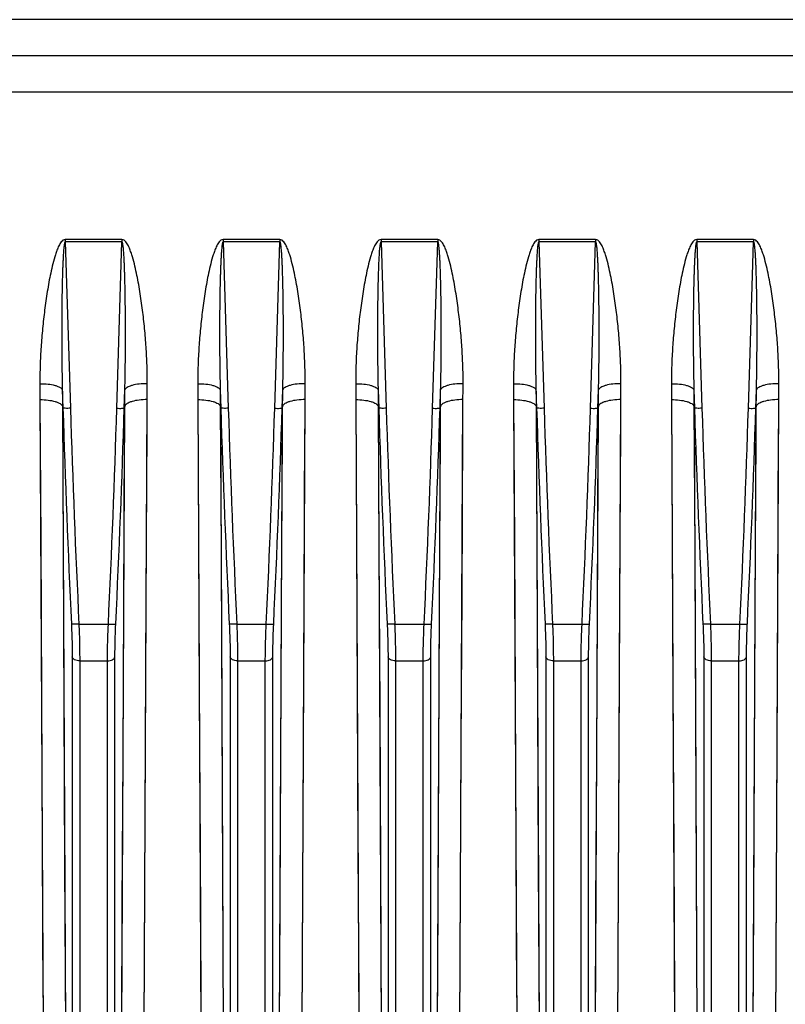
# Model space of a CAD drawing. Extents: x -1767 to 1181, y 8 to 1639.
# Tile 25 of 74: x -945 to -844, y 713 to 844. Entities that reach past the tile are written whole.
import ezdxf

# ---------------------------------------------------------------- set-up
doc = ezdxf.new("R2010")
doc.units = 0
doc.header["$LTSCALE"] = 65.395
doc.layers.get('0').update_dxf_attribs({"linetype": 'CONTINUOUS'})

msp = doc.modelspace()

# ---------------------------------------------------------------- linework, layer by layer
at = {"color": 9, "linetype": 'CONTINUOUS'}
for p, q in [((-748.13, 844.48), (-967.2, 844.48)), ((-748.13, 834.84), (-967.2, 834.84)), ((-939.4, 814.9), (-938.72, 792.76)), ((-932.54, 792.76), (-931.86, 814.9)), ((-918.4, 814.9), (-917.72, 792.76)), ((-911.54, 792.76), (-910.86, 814.9)), ((-897.4, 814.9), (-896.72, 792.76)), ((-890.54, 792.76), (-889.86, 814.9)), ((-876.4, 814.9), (-875.72, 792.76)), ((-869.54, 792.76), (-868.86, 814.9)), ((-855.4, 814.9), (-854.72, 792.76)), ((-848.54, 792.76), (-847.86, 814.9)), ((-942.76, 793.91), (-942.67, 775.15)), ((-942.76, 793.91), (-942.35, 709.65)), ((-939.78, 793.03), (-939.68, 773.9)), ((-931.51, 789.05), (-931.49, 793.03)), ((-928.91, 709.65), (-928.5, 793.91)), ((-921.76, 793.91), (-921.67, 775.15)), ((-921.76, 793.91), (-921.35, 709.65)), ((-918.78, 793.03), (-918.68, 773.9)), ((-910.51, 789.05), (-910.49, 793.03)), ((-907.91, 709.65), (-907.5, 793.91)), ((-900.76, 793.91), (-900.67, 775.15)), ((-900.76, 793.91), (-900.35, 709.65)), ((-897.78, 793.03), (-897.68, 773.9)), ((-889.51, 789.05), (-889.49, 793.03)), ((-886.91, 709.65), (-886.5, 793.91)), ((-879.76, 793.91), (-879.67, 775.15)), ((-879.76, 793.91), (-879.35, 709.65)), ((-876.78, 793.03), (-876.68, 773.9)), ((-868.51, 789.05), (-868.49, 793.03)), ((-865.91, 709.65), (-865.5, 793.91)), ((-858.76, 793.91), (-858.67, 775.15)), ((-858.76, 793.91), (-858.35, 709.65)), ((-855.78, 793.03), (-855.68, 773.9)), ((-847.51, 789.05), (-847.49, 793.03)), ((-844.91, 709.65), (-844.5, 793.91)), ((-939.77, 792.79), (-939.36, 707.1)), ((-931.9, 707.1), (-931.49, 792.79)), ((-918.77, 792.79), (-918.36, 707.1)), ((-910.9, 707.1), (-910.49, 792.79)), ((-897.77, 792.79), (-897.36, 707.1)), ((-889.9, 707.1), (-889.49, 792.79)), ((-876.77, 792.79), (-876.36, 707.1)), ((-868.9, 707.1), (-868.49, 792.79)), ((-855.77, 792.79), (-855.36, 707.1)), ((-847.9, 707.1), (-847.49, 792.79)), ((-931.62, 766.43), (-931.51, 789.05)), ((-928.63, 767.82), (-928.52, 790.01)), ((-910.62, 766.43), (-910.51, 789.05)), ((-907.63, 767.82), (-907.52, 790.01)), ((-889.62, 766.43), (-889.51, 789.05)), ((-886.63, 767.82), (-886.52, 790.01)), ((-868.62, 766.43), (-868.51, 789.05)), ((-865.63, 767.82), (-865.52, 790.01)), ((-847.62, 766.43), (-847.51, 789.05)), ((-844.63, 767.82), (-844.52, 790.01)), ((-942.67, 775.15), (-942.57, 754.6)), ((-921.67, 775.15), (-921.57, 754.6)), ((-900.67, 775.15), (-900.57, 754.6)), ((-879.67, 775.15), (-879.57, 754.6)), ((-858.67, 775.15), (-858.57, 754.6)), ((-939.68, 773.9), (-939.58, 752.95)), ((-918.68, 773.9), (-918.58, 752.95)), ((-897.68, 773.9), (-897.58, 752.95)), ((-876.68, 773.9), (-876.58, 752.95)), ((-855.68, 773.9), (-855.58, 752.95)), ((-928.73, 748.13), (-928.63, 767.82)), ((-907.73, 748.13), (-907.63, 767.82)), ((-886.73, 748.13), (-886.63, 767.82)), ((-865.73, 748.13), (-865.63, 767.82)), ((-844.73, 748.13), (-844.63, 767.82)), ((-931.71, 746.35), (-931.62, 766.43)), ((-910.71, 746.35), (-910.62, 766.43)), ((-889.71, 746.35), (-889.62, 766.43)), ((-868.71, 746.35), (-868.62, 766.43)), ((-847.71, 746.35), (-847.62, 766.43)), ((-937.59, 764.03), (-933.67, 764.03)), ((-916.59, 764.03), (-912.67, 764.03)), ((-895.59, 764.03), (-891.67, 764.03)), ((-874.59, 764.03), (-870.67, 764.03)), ((-853.59, 764.03), (-849.67, 764.03)), ((-938.47, 759.66), (-938.47, 699.07)), ((-937.48, 759.16), (-937.48, 698.21)), ((-937.48, 759.16), (-933.79, 759.16)), ((-933.79, 698.21), (-933.79, 759.16)), ((-932.79, 699.07), (-932.79, 759.66)), ((-917.47, 759.66), (-917.47, 699.07)), ((-916.48, 759.16), (-912.79, 759.16)), ((-916.48, 759.16), (-916.48, 698.21)), ((-912.79, 698.21), (-912.79, 759.16)), ((-911.79, 699.07), (-911.79, 759.66)), ((-896.47, 759.66), (-896.47, 699.07)), ((-895.48, 759.16), (-891.79, 759.16)), ((-895.48, 759.16), (-895.48, 698.21)), ((-891.79, 698.21), (-891.79, 759.16)), ((-890.79, 699.07), (-890.79, 759.66)), ((-875.47, 759.66), (-875.47, 699.07)), ((-874.48, 759.16), (-870.79, 759.16)), ((-874.48, 759.16), (-874.48, 698.21)), ((-870.79, 698.21), (-870.79, 759.16)), ((-869.79, 699.07), (-869.79, 759.66)), ((-854.47, 759.66), (-854.47, 699.07)), ((-853.48, 759.16), (-849.79, 759.16)), ((-853.48, 759.16), (-853.48, 698.21)), ((-849.79, 698.21), (-849.79, 759.16)), ((-848.79, 699.07), (-848.79, 759.66)), ((-942.57, 754.6), (-942.47, 734.06)), ((-921.57, 754.6), (-921.47, 734.06)), ((-900.57, 754.6), (-900.47, 734.06)), ((-879.57, 754.6), (-879.47, 734.06)), ((-858.57, 754.6), (-858.47, 734.06)), ((-939.58, 752.95), (-939.48, 732)), ((-918.58, 752.95), (-918.48, 732)), ((-897.58, 752.95), (-897.48, 732)), ((-876.58, 752.95), (-876.48, 732)), ((-855.58, 752.95), (-855.48, 732)), ((-928.82, 728.84), (-928.73, 748.13)), ((-907.82, 728.84), (-907.73, 748.13)), ((-886.82, 728.84), (-886.73, 748.13)), ((-865.82, 728.84), (-865.73, 748.13)), ((-844.82, 728.84), (-844.73, 748.13)), ((-931.81, 726.67), (-931.71, 746.35)), ((-910.81, 726.67), (-910.71, 746.35)), ((-889.81, 726.67), (-889.71, 746.35)), ((-868.81, 726.67), (-868.71, 746.35)), ((-847.81, 726.67), (-847.71, 746.35)), ((-942.47, 734.06), (-942.37, 714.35)), ((-921.47, 734.06), (-921.37, 714.35)), ((-900.47, 734.06), (-900.37, 714.35)), ((-879.47, 734.06), (-879.37, 714.35)), ((-858.47, 734.06), (-858.37, 714.35)), ((-928.91, 709.65), (-928.82, 728.84)), ((-907.91, 709.65), (-907.82, 728.84)), ((-886.91, 709.65), (-886.82, 728.84)), ((-865.91, 709.65), (-865.82, 728.84)), ((-844.91, 709.65), (-844.82, 728.84)), ((-931.9, 707.1), (-931.81, 726.67)), ((-910.9, 707.1), (-910.81, 726.67)), ((-889.9, 707.1), (-889.81, 726.67)), ((-868.9, 707.1), (-868.81, 726.67)), ((-847.9, 707.1), (-847.81, 726.67))]:
    msp.add_line(p, q, dxfattribs=at)
at = {"color": 6, "linetype": 'CONTINUOUS'}
msp.add_line((-748.13, 839.66), (-1024.13, 839.66), dxfattribs=at)
at = {"color": 2, "linetype": 'CONTINUOUS'}
for p, q in [((-939.4, 815.22), (-939.4, 814.9)), ((-931.86, 815.22), (-939.4, 815.22)), ((-931.86, 815.22), (-931.86, 814.9)), ((-918.4, 815.22), (-918.4, 814.9)), ((-910.86, 815.22), (-918.4, 815.22)), ((-910.86, 815.22), (-910.86, 814.9)), ((-897.4, 815.22), (-897.4, 814.9)), ((-889.86, 815.22), (-897.4, 815.22)), ((-889.86, 815.22), (-889.86, 814.9)), ((-876.4, 815.22), (-876.4, 814.9)), ((-868.86, 815.22), (-876.4, 815.22)), ((-868.86, 815.22), (-868.86, 814.9)), ((-847.86, 815.22), (-855.4, 815.22)), ((-855.4, 815.22), (-855.4, 814.9)), ((-847.86, 815.22), (-847.86, 814.9)), ((-931.86, 814.9), (-939.4, 814.9)), ((-910.86, 814.9), (-918.4, 814.9)), ((-889.86, 814.9), (-897.4, 814.9)), ((-868.86, 814.9), (-876.4, 814.9)), ((-847.86, 814.9), (-855.4, 814.9)), ((-939.79, 795.2), (-939.71, 792.79)), ((-931.55, 792.79), (-931.47, 795.2)), ((-918.79, 795.2), (-918.71, 792.79)), ((-910.55, 792.79), (-910.47, 795.2)), ((-897.79, 795.2), (-897.71, 792.79)), ((-889.55, 792.79), (-889.47, 795.2)), ((-876.79, 795.2), (-876.71, 792.79)), ((-868.55, 792.79), (-868.47, 795.2)), ((-855.79, 795.2), (-855.71, 792.79)), ((-847.55, 792.79), (-847.47, 795.2)), ((-939.78, 793.03), (-939.71, 792.79)), ((-931.49, 793.03), (-931.55, 792.79)), ((-918.78, 793.03), (-918.71, 792.79)), ((-910.49, 793.03), (-910.55, 792.79)), ((-897.78, 793.03), (-897.71, 792.79)), ((-889.49, 793.03), (-889.55, 792.79)), ((-876.78, 793.03), (-876.71, 792.79)), ((-868.49, 793.03), (-868.55, 792.79)), ((-855.78, 793.03), (-855.71, 792.79)), ((-847.49, 793.03), (-847.55, 792.79))]:
    msp.add_line(p, q, dxfattribs=at)
at = {"color": 9, "linetype": 'CONTINUOUS'}
for points in [[(-939.48, 732), (-939.38, 710.18), (-939.36, 707.1)], [(-918.48, 732), (-918.38, 710.18), (-918.36, 707.1)], [(-897.48, 732), (-897.38, 710.18), (-897.36, 707.1)], [(-876.48, 732), (-876.38, 710.18), (-876.36, 707.1)], [(-855.48, 732), (-855.38, 710.18), (-855.36, 707.1)]]:
    msp.add_lwpolyline(points, dxfattribs=at)
for centre, radius, start, end in [((827.75, 847.87), 1768.32, 181.78471, 182.71698), ((827.38, 847.82), 1766.95, 181.78583, 182.71831), ((-2698.64, 847.82), 1766.96, 357.28169, 358.21417), ((-2699.01, 847.87), 1768.32, 357.28302, 358.21529), ((848.75, 847.87), 1768.32, 181.78471, 182.71698), ((848.38, 847.82), 1766.95, 181.78583, 182.71831), ((-2677.64, 847.82), 1766.96, 357.28169, 358.21417), ((-2678.01, 847.87), 1768.32, 357.28302, 358.21529), ((869.75, 847.87), 1768.32, 181.78471, 182.71698), ((869.38, 847.82), 1766.95, 181.78583, 182.71831), ((-2656.64, 847.82), 1766.96, 357.28169, 358.21417), ((-2657.01, 847.87), 1768.32, 357.28302, 358.21529), ((890.75, 847.87), 1768.32, 181.78471, 182.71698), ((890.38, 847.82), 1766.95, 181.78583, 182.71831), ((-2635.64, 847.82), 1766.96, 357.28169, 358.21417), ((-2636.01, 847.87), 1768.32, 357.28302, 358.21529), ((911.75, 847.87), 1768.32, 181.78471, 182.71698), ((911.38, 847.82), 1766.95, 181.78583, 182.71831), ((-2614.64, 847.82), 1766.96, 357.28169, 358.21417), ((-2615.01, 847.87), 1768.32, 357.28302, 358.21529)]:
    msp.add_arc(centre, radius, start, end, dxfattribs=at)
for points, knots in [([(-939.4, 815.22), (-939.51, 815.22), (-939.72, 815.14), (-939.94, 814.91), (-940.11, 814.65), (-940.31, 814.28), (-940.51, 813.79), (-940.78, 813), (-941.06, 811.98), (-941.34, 810.76), (-941.58, 809.53), (-941.86, 807.89), (-942.15, 805.84), (-942.43, 803.38), (-942.63, 800.92), (-942.75, 798.48), (-942.78, 796.85), (-942.77, 796.03)], [0, 0, 0, 0, 0.015856, 0.031802, 0.047732, 0.063639, 0.095395, 0.127109, 0.190417, 0.253593, 0.316636, 0.379542, 0.504923, 0.629703, 0.753836, 0.877281, 1, 1, 1, 1]), ([(-928.49, 796.03), (-928.48, 796.85), (-928.51, 798.48), (-928.63, 800.92), (-928.83, 803.38), (-929.11, 805.84), (-929.4, 807.89), (-929.68, 809.53), (-929.92, 810.76), (-930.2, 811.98), (-930.48, 813), (-930.75, 813.79), (-930.95, 814.28), (-931.15, 814.65), (-931.33, 814.91), (-931.55, 815.14), (-931.76, 815.22), (-931.86, 815.22)], [0, 0, 0, 0, 0.122719, 0.246165, 0.370299, 0.495079, 0.620461, 0.683368, 0.746411, 0.809587, 0.872896, 0.90461, 0.936366, 0.952273, 0.968201, 0.984145, 1, 1, 1, 1]), ([(-918.4, 815.22), (-918.51, 815.22), (-918.72, 815.14), (-918.94, 814.91), (-919.11, 814.65), (-919.31, 814.28), (-919.51, 813.79), (-919.78, 813), (-920.06, 811.98), (-920.34, 810.76), (-920.58, 809.53), (-920.86, 807.89), (-921.15, 805.84), (-921.43, 803.38), (-921.63, 800.92), (-921.75, 798.48), (-921.78, 796.85), (-921.77, 796.03)], [0, 0, 0, 0, 0.015856, 0.031802, 0.047732, 0.063639, 0.095395, 0.127109, 0.190417, 0.253593, 0.316636, 0.379542, 0.504923, 0.629703, 0.753836, 0.877281, 1, 1, 1, 1]), ([(-907.49, 796.03), (-907.48, 796.85), (-907.51, 798.48), (-907.63, 800.92), (-907.83, 803.38), (-908.11, 805.84), (-908.4, 807.89), (-908.68, 809.53), (-908.92, 810.76), (-909.2, 811.98), (-909.48, 813), (-909.75, 813.79), (-909.95, 814.28), (-910.15, 814.65), (-910.33, 814.91), (-910.55, 815.14), (-910.76, 815.22), (-910.86, 815.22)], [0, 0, 0, 0, 0.122719, 0.246165, 0.370299, 0.495079, 0.620461, 0.683368, 0.746411, 0.809587, 0.872896, 0.90461, 0.936366, 0.952273, 0.968201, 0.984145, 1, 1, 1, 1]), ([(-897.4, 815.22), (-897.51, 815.22), (-897.72, 815.14), (-897.94, 814.91), (-898.11, 814.65), (-898.31, 814.28), (-898.51, 813.79), (-898.78, 813), (-899.06, 811.98), (-899.34, 810.76), (-899.58, 809.53), (-899.86, 807.89), (-900.15, 805.84), (-900.43, 803.38), (-900.63, 800.92), (-900.75, 798.48), (-900.78, 796.85), (-900.77, 796.03)], [0, 0, 0, 0, 0.015856, 0.031802, 0.047732, 0.063639, 0.095395, 0.127109, 0.190417, 0.253593, 0.316636, 0.379542, 0.504923, 0.629703, 0.753836, 0.877281, 1, 1, 1, 1]), ([(-886.49, 796.03), (-886.48, 796.85), (-886.51, 798.48), (-886.63, 800.92), (-886.83, 803.38), (-887.11, 805.84), (-887.4, 807.89), (-887.68, 809.53), (-887.92, 810.76), (-888.2, 811.98), (-888.48, 813), (-888.75, 813.79), (-888.95, 814.28), (-889.15, 814.65), (-889.33, 814.91), (-889.55, 815.14), (-889.76, 815.22), (-889.86, 815.22)], [0, 0, 0, 0, 0.122719, 0.246165, 0.370299, 0.495079, 0.620461, 0.683368, 0.746411, 0.809587, 0.872896, 0.90461, 0.936366, 0.952273, 0.968201, 0.984145, 1, 1, 1, 1]), ([(-876.4, 815.22), (-876.51, 815.22), (-876.72, 815.14), (-876.94, 814.91), (-877.11, 814.65), (-877.31, 814.28), (-877.51, 813.79), (-877.78, 813), (-878.06, 811.98), (-878.34, 810.76), (-878.58, 809.53), (-878.86, 807.89), (-879.15, 805.84), (-879.43, 803.38), (-879.63, 800.92), (-879.75, 798.48), (-879.78, 796.85), (-879.77, 796.03)], [0, 0, 0, 0, 0.015856, 0.031802, 0.047732, 0.063639, 0.095395, 0.127109, 0.190417, 0.253593, 0.316636, 0.379542, 0.504923, 0.629703, 0.753836, 0.877281, 1, 1, 1, 1]), ([(-865.49, 796.03), (-865.48, 796.85), (-865.51, 798.48), (-865.63, 800.92), (-865.83, 803.38), (-866.11, 805.84), (-866.4, 807.89), (-866.68, 809.53), (-866.92, 810.76), (-867.2, 811.98), (-867.48, 813), (-867.75, 813.79), (-867.95, 814.28), (-868.15, 814.65), (-868.33, 814.91), (-868.55, 815.14), (-868.76, 815.22), (-868.86, 815.22)], [0, 0, 0, 0, 0.122719, 0.246165, 0.370299, 0.495079, 0.620461, 0.683368, 0.746411, 0.809587, 0.872896, 0.90461, 0.936366, 0.952273, 0.968201, 0.984145, 1, 1, 1, 1]), ([(-855.4, 815.22), (-855.51, 815.22), (-855.72, 815.14), (-855.94, 814.91), (-856.11, 814.65), (-856.31, 814.28), (-856.51, 813.79), (-856.78, 813), (-857.06, 811.98), (-857.34, 810.76), (-857.58, 809.53), (-857.86, 807.89), (-858.15, 805.84), (-858.43, 803.38), (-858.63, 800.92), (-858.75, 798.48), (-858.78, 796.85), (-858.77, 796.03)], [0, 0, 0, 0, 0.015856, 0.031802, 0.047732, 0.063639, 0.095395, 0.127109, 0.190417, 0.253593, 0.316636, 0.379542, 0.504923, 0.629703, 0.753836, 0.877281, 1, 1, 1, 1]), ([(-844.49, 796.03), (-844.48, 796.85), (-844.51, 798.48), (-844.63, 800.92), (-844.83, 803.38), (-845.11, 805.84), (-845.4, 807.89), (-845.68, 809.53), (-845.92, 810.76), (-846.2, 811.98), (-846.48, 813), (-846.75, 813.79), (-846.95, 814.28), (-847.15, 814.65), (-847.33, 814.91), (-847.55, 815.14), (-847.76, 815.22), (-847.86, 815.22)], [0, 0, 0, 0, 0.122719, 0.246165, 0.370299, 0.495079, 0.620461, 0.683368, 0.746411, 0.809587, 0.872896, 0.90461, 0.936366, 0.952273, 0.968201, 0.984145, 1, 1, 1, 1]), ([(-939.4, 814.9), (-939.43, 814.9), (-939.46, 814.85), (-939.49, 814.76), (-939.52, 814.63), (-939.54, 814.48), (-939.57, 814.32), (-939.58, 814.17), (-939.6, 813.96), (-939.63, 813.71), (-939.65, 813.4), (-939.67, 812.99), (-939.7, 812.47), (-939.73, 811.86), (-939.75, 811.24), (-939.77, 810.62), (-939.8, 809.8), (-939.82, 808.77), (-939.84, 807.53), (-939.86, 806.3), (-939.87, 805.06), (-939.87, 803.83), (-939.88, 802.18), (-939.87, 800.13), (-939.84, 797.66), (-939.81, 796.02), (-939.79, 795.2)], [0, 0, 0, 0, 0.003734, 0.007649, 0.015477, 0.023307, 0.031136, 0.038965, 0.046794, 0.06245, 0.078106, 0.09376, 0.125067, 0.156369, 0.187668, 0.218964, 0.250255, 0.312827, 0.375383, 0.437923, 0.500446, 0.562953, 0.625443, 0.75037, 0.875223, 1, 1, 1, 1]), ([(-931.47, 795.2), (-931.45, 796.02), (-931.42, 797.66), (-931.39, 800.13), (-931.39, 802.18), (-931.39, 803.83), (-931.39, 805.06), (-931.41, 806.3), (-931.42, 807.53), (-931.44, 808.77), (-931.47, 809.8), (-931.49, 810.62), (-931.51, 811.24), (-931.53, 811.86), (-931.56, 812.47), (-931.59, 812.99), (-931.61, 813.4), (-931.64, 813.71), (-931.66, 813.96), (-931.68, 814.17), (-931.7, 814.32), (-931.72, 814.48), (-931.74, 814.63), (-931.77, 814.76), (-931.8, 814.85), (-931.84, 814.9), (-931.86, 814.9)], [0, 0, 0, 0, 0.124777, 0.24963, 0.374557, 0.437047, 0.499554, 0.562078, 0.624618, 0.687174, 0.749745, 0.781037, 0.812332, 0.843631, 0.874934, 0.90624, 0.921895, 0.93755, 0.953207, 0.961035, 0.968864, 0.976694, 0.984523, 0.992351, 0.996265, 1, 1, 1, 1]), ([(-918.4, 814.9), (-918.43, 814.9), (-918.46, 814.85), (-918.49, 814.76), (-918.52, 814.63), (-918.54, 814.48), (-918.57, 814.32), (-918.58, 814.17), (-918.6, 813.96), (-918.63, 813.71), (-918.65, 813.4), (-918.67, 812.99), (-918.7, 812.47), (-918.73, 811.86), (-918.75, 811.24), (-918.77, 810.62), (-918.8, 809.8), (-918.82, 808.77), (-918.84, 807.53), (-918.86, 806.3), (-918.87, 805.06), (-918.87, 803.83), (-918.88, 802.18), (-918.87, 800.13), (-918.84, 797.66), (-918.81, 796.02), (-918.79, 795.2)], [0, 0, 0, 0, 0.003734, 0.007649, 0.015477, 0.023307, 0.031136, 0.038965, 0.046794, 0.06245, 0.078106, 0.09376, 0.125067, 0.156369, 0.187668, 0.218964, 0.250255, 0.312827, 0.375383, 0.437923, 0.500446, 0.562953, 0.625443, 0.75037, 0.875223, 1, 1, 1, 1]), ([(-910.47, 795.2), (-910.45, 796.02), (-910.42, 797.66), (-910.39, 800.13), (-910.39, 802.18), (-910.39, 803.83), (-910.39, 805.06), (-910.41, 806.3), (-910.42, 807.53), (-910.44, 808.77), (-910.47, 809.8), (-910.49, 810.62), (-910.51, 811.24), (-910.53, 811.86), (-910.56, 812.47), (-910.59, 812.99), (-910.61, 813.4), (-910.64, 813.71), (-910.66, 813.96), (-910.68, 814.17), (-910.7, 814.32), (-910.72, 814.48), (-910.74, 814.63), (-910.77, 814.76), (-910.8, 814.85), (-910.84, 814.9), (-910.86, 814.9)], [0, 0, 0, 0, 0.124777, 0.24963, 0.374557, 0.437047, 0.499554, 0.562078, 0.624618, 0.687174, 0.749745, 0.781037, 0.812332, 0.843631, 0.874934, 0.90624, 0.921895, 0.93755, 0.953207, 0.961035, 0.968864, 0.976694, 0.984523, 0.992351, 0.996265, 1, 1, 1, 1]), ([(-897.4, 814.9), (-897.43, 814.9), (-897.46, 814.85), (-897.49, 814.76), (-897.52, 814.63), (-897.54, 814.48), (-897.57, 814.32), (-897.58, 814.17), (-897.6, 813.96), (-897.63, 813.71), (-897.65, 813.4), (-897.67, 812.99), (-897.7, 812.47), (-897.73, 811.86), (-897.75, 811.24), (-897.77, 810.62), (-897.8, 809.8), (-897.82, 808.77), (-897.84, 807.53), (-897.86, 806.3), (-897.87, 805.06), (-897.87, 803.83), (-897.88, 802.18), (-897.87, 800.13), (-897.84, 797.66), (-897.81, 796.02), (-897.79, 795.2)], [0, 0, 0, 0, 0.003734, 0.007649, 0.015477, 0.023307, 0.031136, 0.038965, 0.046794, 0.06245, 0.078106, 0.09376, 0.125067, 0.156369, 0.187668, 0.218964, 0.250255, 0.312827, 0.375383, 0.437923, 0.500446, 0.562953, 0.625443, 0.75037, 0.875223, 1, 1, 1, 1]), ([(-889.47, 795.2), (-889.45, 796.02), (-889.42, 797.66), (-889.39, 800.13), (-889.39, 802.18), (-889.39, 803.83), (-889.39, 805.06), (-889.41, 806.3), (-889.42, 807.53), (-889.44, 808.77), (-889.47, 809.8), (-889.49, 810.62), (-889.51, 811.24), (-889.53, 811.86), (-889.56, 812.47), (-889.59, 812.99), (-889.61, 813.4), (-889.64, 813.71), (-889.66, 813.96), (-889.68, 814.17), (-889.7, 814.32), (-889.72, 814.48), (-889.74, 814.63), (-889.77, 814.76), (-889.8, 814.85), (-889.84, 814.9), (-889.86, 814.9)], [0, 0, 0, 0, 0.124777, 0.24963, 0.374557, 0.437047, 0.499554, 0.562078, 0.624618, 0.687174, 0.749745, 0.781037, 0.812332, 0.843631, 0.874934, 0.90624, 0.921895, 0.93755, 0.953207, 0.961035, 0.968864, 0.976694, 0.984523, 0.992351, 0.996265, 1, 1, 1, 1]), ([(-876.4, 814.9), (-876.43, 814.9), (-876.46, 814.85), (-876.49, 814.76), (-876.52, 814.63), (-876.54, 814.48), (-876.57, 814.32), (-876.58, 814.17), (-876.6, 813.96), (-876.63, 813.71), (-876.65, 813.4), (-876.67, 812.99), (-876.7, 812.47), (-876.73, 811.86), (-876.75, 811.24), (-876.77, 810.62), (-876.8, 809.8), (-876.82, 808.77), (-876.84, 807.53), (-876.86, 806.3), (-876.87, 805.06), (-876.87, 803.83), (-876.88, 802.18), (-876.87, 800.13), (-876.84, 797.66), (-876.81, 796.02), (-876.79, 795.2)], [0, 0, 0, 0, 0.003734, 0.007649, 0.015477, 0.023307, 0.031136, 0.038965, 0.046794, 0.06245, 0.078106, 0.09376, 0.125067, 0.156369, 0.187668, 0.218964, 0.250255, 0.312827, 0.375383, 0.437923, 0.500446, 0.562953, 0.625443, 0.75037, 0.875223, 1, 1, 1, 1]), ([(-868.47, 795.2), (-868.45, 796.02), (-868.42, 797.66), (-868.39, 800.13), (-868.39, 802.18), (-868.39, 803.83), (-868.39, 805.06), (-868.41, 806.3), (-868.42, 807.53), (-868.44, 808.77), (-868.47, 809.8), (-868.49, 810.62), (-868.51, 811.24), (-868.53, 811.86), (-868.56, 812.47), (-868.59, 812.99), (-868.61, 813.4), (-868.64, 813.71), (-868.66, 813.96), (-868.68, 814.17), (-868.7, 814.32), (-868.72, 814.48), (-868.74, 814.63), (-868.77, 814.76), (-868.8, 814.85), (-868.84, 814.9), (-868.86, 814.9)], [0, 0, 0, 0, 0.124777, 0.24963, 0.374557, 0.437047, 0.499554, 0.562078, 0.624618, 0.687174, 0.749745, 0.781037, 0.812332, 0.843631, 0.874934, 0.90624, 0.921895, 0.93755, 0.953207, 0.961035, 0.968864, 0.976694, 0.984523, 0.992351, 0.996265, 1, 1, 1, 1]), ([(-855.4, 814.9), (-855.43, 814.9), (-855.46, 814.85), (-855.49, 814.76), (-855.52, 814.63), (-855.54, 814.48), (-855.57, 814.32), (-855.58, 814.17), (-855.6, 813.96), (-855.63, 813.71), (-855.65, 813.4), (-855.67, 812.99), (-855.7, 812.47), (-855.73, 811.86), (-855.75, 811.24), (-855.77, 810.62), (-855.8, 809.8), (-855.82, 808.77), (-855.84, 807.53), (-855.86, 806.3), (-855.87, 805.06), (-855.87, 803.83), (-855.88, 802.18), (-855.87, 800.13), (-855.84, 797.66), (-855.81, 796.02), (-855.79, 795.2)], [0, 0, 0, 0, 0.003734, 0.007649, 0.015477, 0.023307, 0.031136, 0.038965, 0.046794, 0.06245, 0.078106, 0.09376, 0.125067, 0.156369, 0.187668, 0.218964, 0.250255, 0.312827, 0.375383, 0.437923, 0.500446, 0.562953, 0.625443, 0.75037, 0.875223, 1, 1, 1, 1]), ([(-847.47, 795.2), (-847.45, 796.02), (-847.42, 797.66), (-847.39, 800.13), (-847.39, 802.18), (-847.39, 803.83), (-847.39, 805.06), (-847.41, 806.3), (-847.42, 807.53), (-847.44, 808.77), (-847.47, 809.8), (-847.49, 810.62), (-847.51, 811.24), (-847.53, 811.86), (-847.56, 812.47), (-847.59, 812.99), (-847.61, 813.4), (-847.64, 813.71), (-847.66, 813.96), (-847.68, 814.17), (-847.7, 814.32), (-847.72, 814.48), (-847.74, 814.63), (-847.77, 814.76), (-847.8, 814.85), (-847.84, 814.9), (-847.86, 814.9)], [0, 0, 0, 0, 0.124777, 0.24963, 0.374557, 0.437047, 0.499554, 0.562078, 0.624618, 0.687174, 0.749745, 0.781037, 0.812332, 0.843631, 0.874934, 0.90624, 0.921895, 0.93755, 0.953207, 0.961035, 0.968864, 0.976694, 0.984523, 0.992351, 0.996265, 1, 1, 1, 1]), ([(-942.77, 796.03), (-942.41, 796.04), (-941.73, 796), (-940.94, 795.87), (-940.4, 795.69), (-940.06, 795.52), (-939.83, 795.34), (-939.79, 795.2)], [0, 0, 0, 0, 0.337315, 0.634229, 0.75709, 0.85908, 1, 1, 1, 1]), ([(-928.49, 796.03), (-928.85, 796.04), (-929.53, 796), (-930.33, 795.87), (-930.86, 795.69), (-931.21, 795.52), (-931.43, 795.34), (-931.47, 795.2)], [0, 0, 0, 0, 0.337315, 0.634229, 0.75709, 0.85908, 1, 1, 1, 1]), ([(-921.77, 796.03), (-921.41, 796.04), (-920.73, 796), (-919.94, 795.87), (-919.4, 795.69), (-919.06, 795.52), (-918.83, 795.34), (-918.79, 795.2)], [0, 0, 0, 0, 0.337315, 0.634229, 0.75709, 0.85908, 1, 1, 1, 1]), ([(-907.49, 796.03), (-907.85, 796.04), (-908.53, 796), (-909.33, 795.87), (-909.86, 795.69), (-910.21, 795.52), (-910.43, 795.34), (-910.47, 795.2)], [0, 0, 0, 0, 0.337315, 0.634229, 0.75709, 0.85908, 1, 1, 1, 1]), ([(-900.77, 796.03), (-900.41, 796.04), (-899.73, 796), (-898.94, 795.87), (-898.4, 795.69), (-898.06, 795.52), (-897.83, 795.34), (-897.79, 795.2)], [0, 0, 0, 0, 0.337315, 0.634229, 0.75709, 0.85908, 1, 1, 1, 1]), ([(-886.49, 796.03), (-886.85, 796.04), (-887.53, 796), (-888.33, 795.87), (-888.86, 795.69), (-889.21, 795.52), (-889.43, 795.34), (-889.47, 795.2)], [0, 0, 0, 0, 0.337315, 0.634229, 0.75709, 0.85908, 1, 1, 1, 1]), ([(-879.77, 796.03), (-879.41, 796.04), (-878.73, 796), (-877.94, 795.87), (-877.4, 795.69), (-877.06, 795.52), (-876.83, 795.34), (-876.79, 795.2)], [0, 0, 0, 0, 0.337315, 0.634229, 0.75709, 0.85908, 1, 1, 1, 1]), ([(-865.49, 796.03), (-865.85, 796.04), (-866.53, 796), (-867.33, 795.87), (-867.86, 795.69), (-868.21, 795.52), (-868.43, 795.34), (-868.47, 795.2)], [0, 0, 0, 0, 0.337315, 0.634229, 0.75709, 0.85908, 1, 1, 1, 1]), ([(-858.77, 796.03), (-858.41, 796.04), (-857.73, 796), (-856.94, 795.87), (-856.4, 795.69), (-856.06, 795.52), (-855.83, 795.34), (-855.79, 795.2)], [0, 0, 0, 0, 0.337315, 0.634229, 0.75709, 0.85908, 1, 1, 1, 1]), ([(-844.49, 796.03), (-844.85, 796.04), (-845.53, 796), (-846.33, 795.87), (-846.86, 795.69), (-847.21, 795.52), (-847.43, 795.34), (-847.47, 795.2)], [0, 0, 0, 0, 0.337315, 0.634229, 0.75709, 0.85908, 1, 1, 1, 1]), ([(-942.76, 793.91), (-942.4, 793.91), (-941.72, 793.87), (-940.92, 793.73), (-940.39, 793.54), (-940.04, 793.37), (-939.82, 793.17), (-939.78, 793.03)], [0, 0, 0, 0, 0.335254, 0.630898, 0.753679, 0.856112, 1, 1, 1, 1]), ([(-928.5, 793.91), (-928.86, 793.91), (-929.54, 793.87), (-930.34, 793.73), (-930.87, 793.54), (-931.22, 793.37), (-931.44, 793.17), (-931.49, 793.03)], [0, 0, 0, 0, 0.335254, 0.630898, 0.753679, 0.856112, 1, 1, 1, 1]), ([(-921.76, 793.91), (-921.4, 793.91), (-920.72, 793.87), (-919.92, 793.73), (-919.39, 793.54), (-919.04, 793.37), (-918.82, 793.17), (-918.78, 793.03)], [0, 0, 0, 0, 0.335254, 0.630898, 0.753679, 0.856112, 1, 1, 1, 1]), ([(-907.5, 793.91), (-907.86, 793.91), (-908.54, 793.87), (-909.34, 793.73), (-909.87, 793.54), (-910.22, 793.37), (-910.44, 793.17), (-910.49, 793.03)], [0, 0, 0, 0, 0.335254, 0.630898, 0.753679, 0.856112, 1, 1, 1, 1]), ([(-900.76, 793.91), (-900.4, 793.91), (-899.72, 793.87), (-898.92, 793.73), (-898.39, 793.54), (-898.04, 793.37), (-897.82, 793.17), (-897.78, 793.03)], [0, 0, 0, 0, 0.335254, 0.630898, 0.753679, 0.856112, 1, 1, 1, 1]), ([(-886.5, 793.91), (-886.86, 793.91), (-887.54, 793.87), (-888.34, 793.73), (-888.87, 793.54), (-889.22, 793.37), (-889.44, 793.17), (-889.49, 793.03)], [0, 0, 0, 0, 0.335254, 0.630898, 0.753679, 0.856112, 1, 1, 1, 1]), ([(-879.76, 793.91), (-879.4, 793.91), (-878.72, 793.87), (-877.92, 793.73), (-877.39, 793.54), (-877.04, 793.37), (-876.82, 793.17), (-876.78, 793.03)], [0, 0, 0, 0, 0.335254, 0.630898, 0.753679, 0.856112, 1, 1, 1, 1]), ([(-865.5, 793.91), (-865.86, 793.91), (-866.54, 793.87), (-867.34, 793.73), (-867.87, 793.54), (-868.22, 793.37), (-868.44, 793.17), (-868.49, 793.03)], [0, 0, 0, 0, 0.335254, 0.630898, 0.753679, 0.856112, 1, 1, 1, 1]), ([(-858.76, 793.91), (-858.4, 793.91), (-857.72, 793.87), (-856.92, 793.73), (-856.39, 793.54), (-856.04, 793.37), (-855.82, 793.17), (-855.78, 793.03)], [0, 0, 0, 0, 0.335254, 0.630898, 0.753679, 0.856112, 1, 1, 1, 1]), ([(-844.5, 793.91), (-844.86, 793.91), (-845.54, 793.87), (-846.34, 793.73), (-846.87, 793.54), (-847.22, 793.37), (-847.44, 793.17), (-847.49, 793.03)], [0, 0, 0, 0, 0.335254, 0.630898, 0.753679, 0.856112, 1, 1, 1, 1]), ([(-938.72, 792.76), (-938.84, 792.76), (-939.06, 792.75), (-939.33, 792.75), (-939.51, 792.76), (-939.6, 792.77), (-939.67, 792.78), (-939.7, 792.79), (-939.71, 792.79)], [0, 0, 0, 0, 0.361293, 0.673882, 0.798477, 0.896157, 0.963837, 1, 1, 1, 1]), ([(-932.54, 792.76), (-932.42, 792.76), (-932.2, 792.75), (-931.93, 792.75), (-931.76, 792.76), (-931.66, 792.77), (-931.59, 792.78), (-931.56, 792.79), (-931.55, 792.79)], [0, 0, 0, 0, 0.361293, 0.673882, 0.798477, 0.896157, 0.963837, 1, 1, 1, 1]), ([(-917.72, 792.76), (-917.84, 792.76), (-918.06, 792.75), (-918.33, 792.75), (-918.51, 792.76), (-918.6, 792.77), (-918.67, 792.78), (-918.7, 792.79), (-918.71, 792.79)], [0, 0, 0, 0, 0.361293, 0.673882, 0.798477, 0.896157, 0.963837, 1, 1, 1, 1]), ([(-911.54, 792.76), (-911.42, 792.76), (-911.2, 792.75), (-910.93, 792.75), (-910.76, 792.76), (-910.66, 792.77), (-910.59, 792.78), (-910.56, 792.79), (-910.55, 792.79)], [0, 0, 0, 0, 0.361293, 0.673882, 0.798477, 0.896157, 0.963837, 1, 1, 1, 1]), ([(-896.72, 792.76), (-896.84, 792.76), (-897.06, 792.75), (-897.33, 792.75), (-897.51, 792.76), (-897.6, 792.77), (-897.67, 792.78), (-897.7, 792.79), (-897.71, 792.79)], [0, 0, 0, 0, 0.361293, 0.673882, 0.798477, 0.896157, 0.963837, 1, 1, 1, 1]), ([(-890.54, 792.76), (-890.42, 792.76), (-890.2, 792.75), (-889.93, 792.75), (-889.76, 792.76), (-889.66, 792.77), (-889.59, 792.78), (-889.56, 792.79), (-889.55, 792.79)], [0, 0, 0, 0, 0.361293, 0.673882, 0.798477, 0.896157, 0.963837, 1, 1, 1, 1]), ([(-875.72, 792.76), (-875.84, 792.76), (-876.06, 792.75), (-876.33, 792.75), (-876.51, 792.76), (-876.6, 792.77), (-876.67, 792.78), (-876.7, 792.79), (-876.71, 792.79)], [0, 0, 0, 0, 0.361293, 0.673882, 0.798477, 0.896157, 0.963837, 1, 1, 1, 1]), ([(-869.54, 792.76), (-869.42, 792.76), (-869.2, 792.75), (-868.93, 792.75), (-868.76, 792.76), (-868.66, 792.77), (-868.59, 792.78), (-868.56, 792.79), (-868.55, 792.79)], [0, 0, 0, 0, 0.361293, 0.673882, 0.798477, 0.896157, 0.963837, 1, 1, 1, 1]), ([(-854.72, 792.76), (-854.84, 792.76), (-855.06, 792.75), (-855.33, 792.75), (-855.51, 792.76), (-855.6, 792.77), (-855.67, 792.78), (-855.7, 792.79), (-855.71, 792.79)], [0, 0, 0, 0, 0.361293, 0.673882, 0.798477, 0.896157, 0.963837, 1, 1, 1, 1]), ([(-848.54, 792.76), (-848.42, 792.76), (-848.2, 792.75), (-847.93, 792.75), (-847.76, 792.76), (-847.66, 792.77), (-847.59, 792.78), (-847.56, 792.79), (-847.55, 792.79)], [0, 0, 0, 0, 0.361293, 0.673882, 0.798477, 0.896157, 0.963837, 1, 1, 1, 1]), ([(-938.58, 764.04), (-938.57, 763.66), (-938.5, 762.19), (-938.47, 760.73), (-938.47, 759.66)], [0, 0, 0, 0, 0.264676, 1, 1, 1, 1]), ([(-937.59, 764.03), (-937.71, 764.02), (-937.88, 764.01), (-938.11, 764.01), (-938.26, 764.01), (-938.38, 764.01), (-938.47, 764.02), (-938.54, 764.03), (-938.57, 764.04), (-938.58, 764.04)], [0, 0, 0, 0, 0.362923, 0.528679, 0.676329, 0.800851, 0.898091, 0.964956, 1, 1, 1, 1]), ([(-937.59, 764.03), (-937.57, 763.6), (-937.51, 761.97), (-937.48, 760.35), (-937.48, 759.16)], [0, 0, 0, 0, 0.264673, 1, 1, 1, 1]), ([(-933.79, 759.16), (-933.79, 759.53), (-933.78, 761.15), (-933.73, 762.78), (-933.67, 764.03)], [0, 0, 0, 0, 0.231073, 1, 1, 1, 1]), ([(-933.67, 764.03), (-933.55, 764.02), (-933.38, 764.01), (-933.15, 764.01), (-933.01, 764.01), (-932.88, 764.01), (-932.79, 764.02), (-932.72, 764.03), (-932.69, 764.04), (-932.68, 764.04)], [0, 0, 0, 0, 0.362923, 0.528679, 0.676329, 0.800851, 0.898091, 0.964956, 1, 1, 1, 1]), ([(-932.79, 759.66), (-932.79, 759.99), (-932.78, 761.46), (-932.73, 762.92), (-932.68, 764.04)], [0, 0, 0, 0, 0.231077, 1, 1, 1, 1]), ([(-917.58, 764.04), (-917.57, 763.66), (-917.5, 762.19), (-917.47, 760.73), (-917.47, 759.66)], [0, 0, 0, 0, 0.264676, 1, 1, 1, 1]), ([(-916.59, 764.03), (-916.71, 764.02), (-916.88, 764.01), (-917.11, 764.01), (-917.26, 764.01), (-917.38, 764.01), (-917.47, 764.02), (-917.54, 764.03), (-917.57, 764.04), (-917.58, 764.04)], [0, 0, 0, 0, 0.362923, 0.528679, 0.676329, 0.800851, 0.898091, 0.964956, 1, 1, 1, 1]), ([(-916.59, 764.03), (-916.57, 763.6), (-916.51, 761.97), (-916.48, 760.35), (-916.48, 759.16)], [0, 0, 0, 0, 0.264673, 1, 1, 1, 1]), ([(-912.79, 759.16), (-912.79, 759.53), (-912.78, 761.15), (-912.73, 762.78), (-912.67, 764.03)], [0, 0, 0, 0, 0.231073, 1, 1, 1, 1]), ([(-912.67, 764.03), (-912.55, 764.02), (-912.38, 764.01), (-912.15, 764.01), (-912.01, 764.01), (-911.88, 764.01), (-911.79, 764.02), (-911.72, 764.03), (-911.69, 764.04), (-911.68, 764.04)], [0, 0, 0, 0, 0.362923, 0.528679, 0.676329, 0.800851, 0.898091, 0.964956, 1, 1, 1, 1]), ([(-911.79, 759.66), (-911.79, 759.99), (-911.78, 761.46), (-911.73, 762.92), (-911.68, 764.04)], [0, 0, 0, 0, 0.231077, 1, 1, 1, 1]), ([(-896.58, 764.04), (-896.57, 763.66), (-896.5, 762.19), (-896.47, 760.73), (-896.47, 759.66)], [0, 0, 0, 0, 0.264676, 1, 1, 1, 1]), ([(-895.59, 764.03), (-895.71, 764.02), (-895.88, 764.01), (-896.11, 764.01), (-896.26, 764.01), (-896.38, 764.01), (-896.47, 764.02), (-896.54, 764.03), (-896.57, 764.04), (-896.58, 764.04)], [0, 0, 0, 0, 0.362923, 0.528679, 0.676329, 0.800851, 0.898091, 0.964956, 1, 1, 1, 1]), ([(-895.59, 764.03), (-895.57, 763.6), (-895.51, 761.97), (-895.48, 760.35), (-895.48, 759.16)], [0, 0, 0, 0, 0.264673, 1, 1, 1, 1]), ([(-891.79, 759.16), (-891.79, 759.53), (-891.78, 761.15), (-891.73, 762.78), (-891.67, 764.03)], [0, 0, 0, 0, 0.231073, 1, 1, 1, 1]), ([(-891.67, 764.03), (-891.55, 764.02), (-891.38, 764.01), (-891.15, 764.01), (-891.01, 764.01), (-890.88, 764.01), (-890.79, 764.02), (-890.72, 764.03), (-890.69, 764.04), (-890.68, 764.04)], [0, 0, 0, 0, 0.362923, 0.528679, 0.676329, 0.800851, 0.898091, 0.964956, 1, 1, 1, 1]), ([(-890.79, 759.66), (-890.79, 759.99), (-890.78, 761.46), (-890.73, 762.92), (-890.68, 764.04)], [0, 0, 0, 0, 0.231077, 1, 1, 1, 1]), ([(-875.58, 764.04), (-875.57, 763.66), (-875.5, 762.19), (-875.47, 760.73), (-875.47, 759.66)], [0, 0, 0, 0, 0.264676, 1, 1, 1, 1]), ([(-874.59, 764.03), (-874.71, 764.02), (-874.88, 764.01), (-875.11, 764.01), (-875.26, 764.01), (-875.38, 764.01), (-875.47, 764.02), (-875.54, 764.03), (-875.57, 764.04), (-875.58, 764.04)], [0, 0, 0, 0, 0.362923, 0.528679, 0.676329, 0.800851, 0.898091, 0.964956, 1, 1, 1, 1]), ([(-874.59, 764.03), (-874.57, 763.6), (-874.51, 761.97), (-874.48, 760.35), (-874.48, 759.16)], [0, 0, 0, 0, 0.264673, 1, 1, 1, 1]), ([(-870.79, 759.16), (-870.79, 759.53), (-870.78, 761.15), (-870.73, 762.78), (-870.67, 764.03)], [0, 0, 0, 0, 0.231073, 1, 1, 1, 1]), ([(-870.67, 764.03), (-870.55, 764.02), (-870.38, 764.01), (-870.15, 764.01), (-870.01, 764.01), (-869.88, 764.01), (-869.79, 764.02), (-869.72, 764.03), (-869.69, 764.04), (-869.68, 764.04)], [0, 0, 0, 0, 0.362923, 0.528679, 0.676329, 0.800851, 0.898091, 0.964956, 1, 1, 1, 1]), ([(-869.79, 759.66), (-869.79, 759.99), (-869.78, 761.46), (-869.73, 762.92), (-869.68, 764.04)], [0, 0, 0, 0, 0.231077, 1, 1, 1, 1]), ([(-854.58, 764.04), (-854.57, 763.66), (-854.5, 762.19), (-854.47, 760.73), (-854.47, 759.66)], [0, 0, 0, 0, 0.264676, 1, 1, 1, 1]), ([(-853.59, 764.03), (-853.71, 764.02), (-853.88, 764.01), (-854.11, 764.01), (-854.26, 764.01), (-854.38, 764.01), (-854.47, 764.02), (-854.54, 764.03), (-854.57, 764.04), (-854.58, 764.04)], [0, 0, 0, 0, 0.362923, 0.528679, 0.676329, 0.800851, 0.898091, 0.964956, 1, 1, 1, 1]), ([(-853.59, 764.03), (-853.57, 763.6), (-853.51, 761.97), (-853.48, 760.35), (-853.48, 759.16)], [0, 0, 0, 0, 0.264673, 1, 1, 1, 1]), ([(-849.79, 759.16), (-849.79, 759.53), (-849.78, 761.15), (-849.73, 762.78), (-849.67, 764.03)], [0, 0, 0, 0, 0.231073, 1, 1, 1, 1]), ([(-849.67, 764.03), (-849.55, 764.02), (-849.38, 764.01), (-849.15, 764.01), (-849.01, 764.01), (-848.88, 764.01), (-848.79, 764.02), (-848.72, 764.03), (-848.69, 764.04), (-848.68, 764.04)], [0, 0, 0, 0, 0.362923, 0.528679, 0.676329, 0.800851, 0.898091, 0.964956, 1, 1, 1, 1]), ([(-848.79, 759.66), (-848.79, 759.99), (-848.78, 761.46), (-848.73, 762.92), (-848.68, 764.04)], [0, 0, 0, 0, 0.231077, 1, 1, 1, 1]), ([(-937.48, 759.16), (-937.6, 759.16), (-937.83, 759.18), (-938.2, 759.29), (-938.44, 759.5), (-938.47, 759.66)], [0, 0, 0, 0, 0.308154, 0.588801, 1, 1, 1, 1]), ([(-933.79, 759.16), (-933.67, 759.16), (-933.43, 759.18), (-933.07, 759.29), (-932.82, 759.5), (-932.79, 759.66)], [0, 0, 0, 0, 0.308154, 0.588801, 1, 1, 1, 1]), ([(-916.48, 759.16), (-916.6, 759.16), (-916.83, 759.18), (-917.2, 759.29), (-917.44, 759.5), (-917.47, 759.66)], [0, 0, 0, 0, 0.308154, 0.588801, 1, 1, 1, 1]), ([(-912.79, 759.16), (-912.67, 759.16), (-912.43, 759.18), (-912.07, 759.29), (-911.82, 759.5), (-911.79, 759.66)], [0, 0, 0, 0, 0.308154, 0.588801, 1, 1, 1, 1]), ([(-895.48, 759.16), (-895.6, 759.16), (-895.83, 759.18), (-896.2, 759.29), (-896.44, 759.5), (-896.47, 759.66)], [0, 0, 0, 0, 0.308154, 0.588801, 1, 1, 1, 1]), ([(-891.79, 759.16), (-891.67, 759.16), (-891.43, 759.18), (-891.07, 759.29), (-890.82, 759.5), (-890.79, 759.66)], [0, 0, 0, 0, 0.308154, 0.588801, 1, 1, 1, 1]), ([(-874.48, 759.16), (-874.6, 759.16), (-874.83, 759.18), (-875.2, 759.29), (-875.44, 759.5), (-875.47, 759.66)], [0, 0, 0, 0, 0.308154, 0.588801, 1, 1, 1, 1]), ([(-870.79, 759.16), (-870.67, 759.16), (-870.43, 759.18), (-870.07, 759.29), (-869.82, 759.5), (-869.79, 759.66)], [0, 0, 0, 0, 0.308154, 0.588801, 1, 1, 1, 1]), ([(-853.48, 759.16), (-853.6, 759.16), (-853.83, 759.18), (-854.2, 759.29), (-854.44, 759.5), (-854.47, 759.66)], [0, 0, 0, 0, 0.308154, 0.588801, 1, 1, 1, 1]), ([(-849.79, 759.16), (-849.67, 759.16), (-849.43, 759.18), (-849.07, 759.29), (-848.82, 759.5), (-848.79, 759.66)], [0, 0, 0, 0, 0.308154, 0.588801, 1, 1, 1, 1])]:
    msp.add_open_spline(points, degree=3, knots=knots, dxfattribs=at)
for points in [[(-942.77, 796.03), (-942.77, 795.33), (-942.76, 794.62), (-942.76, 793.91)], [(-928.5, 793.91), (-928.5, 794.62), (-928.49, 795.33), (-928.49, 796.03)], [(-921.77, 796.03), (-921.77, 795.33), (-921.76, 794.62), (-921.76, 793.91)], [(-907.5, 793.91), (-907.5, 794.62), (-907.49, 795.33), (-907.49, 796.03)], [(-900.77, 796.03), (-900.77, 795.33), (-900.76, 794.62), (-900.76, 793.91)], [(-886.5, 793.91), (-886.5, 794.62), (-886.49, 795.33), (-886.49, 796.03)], [(-879.77, 796.03), (-879.77, 795.33), (-879.76, 794.62), (-879.76, 793.91)], [(-865.5, 793.91), (-865.5, 794.62), (-865.49, 795.33), (-865.49, 796.03)], [(-858.77, 796.03), (-858.77, 795.33), (-858.76, 794.62), (-858.76, 793.91)], [(-844.5, 793.91), (-844.5, 794.62), (-844.49, 795.33), (-844.49, 796.03)]]:
    msp.add_open_spline(points, degree=3, dxfattribs=at)
at = {"color": 2, "linetype": 'CONTINUOUS'}
for points in [[(-939.79, 795.2), (-939.78, 794.47), (-939.78, 793.75), (-939.78, 793.03)], [(-931.49, 793.03), (-931.48, 793.75), (-931.48, 794.47), (-931.47, 795.2)], [(-918.79, 795.2), (-918.78, 794.47), (-918.78, 793.75), (-918.78, 793.03)], [(-910.49, 793.03), (-910.48, 793.75), (-910.48, 794.47), (-910.47, 795.2)], [(-897.79, 795.2), (-897.78, 794.47), (-897.78, 793.75), (-897.78, 793.03)], [(-889.49, 793.03), (-889.48, 793.75), (-889.48, 794.47), (-889.47, 795.2)], [(-876.79, 795.2), (-876.78, 794.47), (-876.78, 793.75), (-876.78, 793.03)], [(-868.49, 793.03), (-868.48, 793.75), (-868.48, 794.47), (-868.47, 795.2)], [(-855.79, 795.2), (-855.78, 794.47), (-855.78, 793.75), (-855.78, 793.03)], [(-847.49, 793.03), (-847.48, 793.75), (-847.48, 794.47), (-847.47, 795.2)]]:
    msp.add_open_spline(points, degree=3, dxfattribs=at)

doc.saveas('drawing.dxf')
